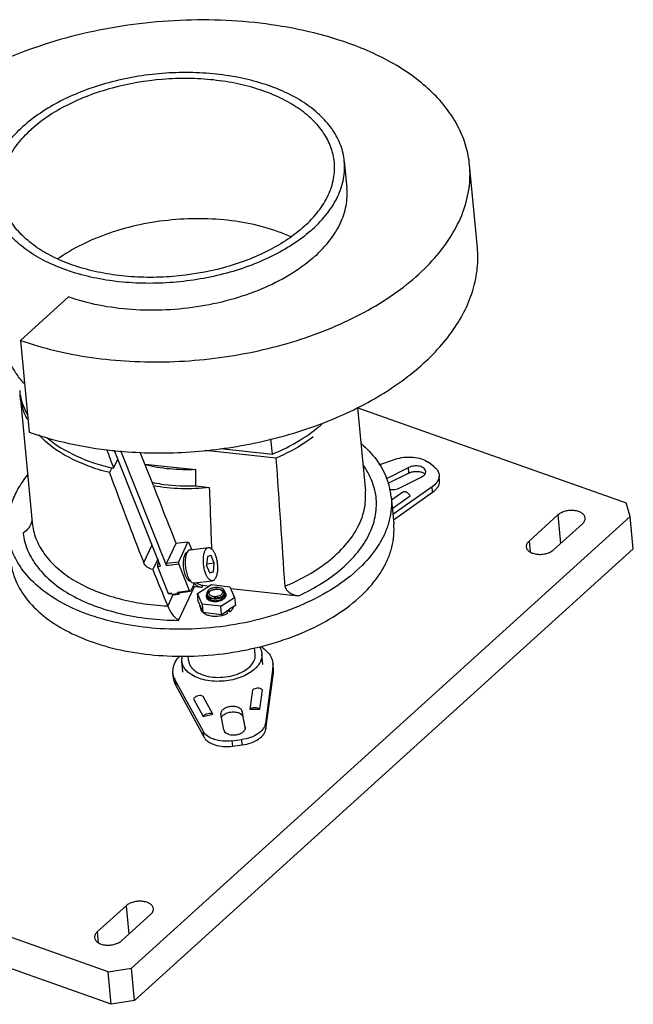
# Model space of a CAD drawing. Header units: millimetres. Extents: x -24622 to 57, y -1603 to 1112.
# Tile 71 of 219: x -22991 to -22900, y -372 to -225. Entities that reach past the tile are written whole.
import ezdxf

# ---------------------------------------------------------------- set-up
doc = ezdxf.new("R2010")
doc.units = ezdxf.units.MM
doc.layers.add('02___PRT_ALL_AXES', color=7, linetype='Continuous')

msp = doc.modelspace()

# ---------------------------------------------------------------- linework, layer by layer
at = {"color": 7, "linetype": 'Continuous'}
for p, q in [((-22923.111, -259.486), (-22924.28, -247.127)), ((-22991.346, -273.313), (-22984.181, -266.833)), ((-22991.346, -273.313), (-22990.052, -287.002)), ((-22991.406, -281.603), (-22991.422, -281.403)), ((-22991.406, -281.601), (-22989.618, -300.513)), ((-22941.015, -283.373), (-22939.84, -295.806)), ((-22940.996, -283.364), (-22900.885, -297.583)), ((-22961.42, -289.456), (-22953.731, -290.296)), ((-22953.731, -290.296), (-22953.946, -288.023)), ((-22970.436, -307.01), (-22977.323, -289.776)), ((-22969.531, -306.903), (-22976.363, -289.806)), ((-22971.487, -294.989), (-22973.471, -290.025)), ((-22953.155, -290.887), (-22963.77, -289.727)), ((-22977.737, -292.318), (-22978.077, -293.038)), ((-22977.458, -292.398), (-22976.817, -291.043)), ((-22972.773, -291.77), (-22965.187, -292.599)), ((-22937.773, -291.877), (-22935.407, -291.066)), ((-22936.621, -293.908), (-22933.412, -292.308)), ((-22933.336, -293.113), (-22933.412, -292.308)), ((-22929.601, -292.149), (-22930.485, -291.493)), ((-22933.336, -293.113), (-22936.475, -294.678)), ((-22934.697, -295.334), (-22931.488, -293.734)), ((-22928.828, -293.37), (-22928.827, -293.63)), ((-22928.752, -294.177), (-22928.804, -293.628)), ((-22965.171, -295.022), (-22963.105, -295.248)), ((-22929.873, -295.166), (-22935.742, -299.31)), ((-22929.797, -295.97), (-22929.873, -295.166)), ((-22928.751, -294.435), (-22928.752, -294.175)), ((-22935.992, -296.66), (-22935.612, -300.684)), ((-22934.231, -295.962), (-22935.944, -297.171)), ((-22935.829, -298.393), (-22933.157, -296.507)), ((-22935.666, -300.115), (-22929.797, -295.97)), ((-22900.278, -299.602), (-22900.885, -297.583)), ((-22900.278, -299.602), (-22974.8, -366.997)), ((-22911.099, -299.375), (-22915.398, -303.263)), ((-22911.099, -299.375), (-22910.696, -303.632)), ((-22899.822, -304.431), (-22900.278, -299.602)), ((-22911.727, -304.564), (-22907.428, -300.676)), ((-22972.958, -306.478), (-22971.707, -303.832)), ((-22968.16, -303.634), (-22969.542, -306.556)), ((-22966.349, -303.42), (-22968.16, -303.634)), ((-22967.731, -306.341), (-22966.349, -303.42)), ((-22966.349, -303.42), (-22966.199, -303.475)), ((-22965.777, -304.53), (-22966.199, -303.475)), ((-22915.398, -303.263), (-22915.245, -304.879)), ((-22899.822, -304.431), (-22974.343, -371.825)), ((-22965.997, -304.556), (-22963.28, -304.235)), ((-22963.45, -305.556), (-22963.563, -306.867)), ((-22962.872, -305.407), (-22963.45, -305.556)), ((-22962.408, -306.568), (-22962.872, -305.407)), ((-22970.86, -305.949), (-22971.599, -307.511)), ((-22970.901, -306.716), (-22970.713, -306.319)), ((-22970.901, -306.716), (-22970.569, -306.677)), ((-22970.901, -306.716), (-22970.889, -307.064)), ((-22970.889, -307.064), (-22970.436, -307.01)), ((-22970.889, -307.064), (-22969.282, -311.086)), ((-22969.542, -306.556), (-22967.731, -306.341)), ((-22969.542, -306.556), (-22969.531, -306.903)), ((-22969.531, -306.903), (-22967.719, -306.688)), ((-22967.719, -306.688), (-22967.731, -306.341)), ((-22966.112, -310.711), (-22967.719, -306.688)), ((-22963.099, -308.028), (-22963.563, -306.867)), ((-22962.408, -306.568), (-22963.549, -306.703)), ((-22962.522, -307.879), (-22962.408, -306.568)), ((-22963.13, -307.951), (-22962.522, -307.879)), ((-22963.099, -308.028), (-22962.522, -307.879)), ((-22967.754, -315.096), (-22965.362, -310.039)), ((-22965.381, -309.535), (-22965.963, -310.766)), ((-22965.409, -309.522), (-22962.692, -309.2)), ((-22965.362, -310.039), (-22964.242, -310.162)), ((-22964.91, -311.082), (-22962.837, -309.772)), ((-22964.242, -310.162), (-22964.104, -309.869)), ((-22964.104, -309.869), (-22963.155, -309.973)), ((-22962.837, -309.772), (-22960.071, -310.074)), ((-22968.586, -311.294), (-22969.374, -312.95)), ((-22968.829, -311.032), (-22969.282, -311.086)), ((-22969.282, -311.086), (-22969.133, -311.141)), ((-22969.133, -311.141), (-22968.821, -311.104)), ((-22968.749, -311.233), (-22968.829, -311.032)), ((-22967.843, -311.126), (-22968.749, -311.233)), ((-22968.749, -311.233), (-22968.599, -311.288)), ((-22968.599, -311.288), (-22967.694, -311.181)), ((-22966.112, -310.711), (-22967.923, -310.925)), ((-22967.923, -310.925), (-22967.774, -310.98)), ((-22967.843, -311.126), (-22967.923, -310.925)), ((-22967.694, -311.181), (-22967.843, -311.126)), ((-22967.774, -310.98), (-22965.963, -310.766)), ((-22967.694, -311.181), (-22967.588, -310.958)), ((-22965.963, -310.766), (-22966.112, -310.711)), ((-22964.219, -312.694), (-22964.91, -311.082)), ((-22964.796, -312.289), (-22964.91, -311.082)), ((-22963.37, -311.704), (-22963.408, -311.301)), ((-22961.543, -310.49), (-22961.464, -310.528)), ((-22961.361, -310.569), (-22961.266, -310.616)), ((-22960.88, -311.479), (-22960.919, -311.065)), ((-22960.071, -310.074), (-22959.379, -311.686)), ((-22959.965, -310.322), (-22949.838, -311.428)), ((-22964.796, -312.289), (-22964.104, -313.901)), ((-22964.481, -313.229), (-22964.507, -312.964)), ((-22961.453, -312.996), (-22964.219, -312.694)), ((-22964.219, -312.694), (-22964.104, -313.901)), ((-22961.453, -312.996), (-22959.379, -311.686)), ((-22959.265, -312.893), (-22960.123, -313.435)), ((-22959.379, -311.686), (-22959.265, -312.893)), ((-22964.104, -313.901), (-22961.339, -314.203)), ((-22961.339, -314.203), (-22961.453, -312.996)), ((-22961.339, -314.203), (-22960.644, -313.759)), ((-22960.452, -314.059), (-22960.486, -313.659)), ((-22960.485, -313.659), (-22960.127, -313.433)), ((-22960.093, -313.832), (-22960.448, -313.636)), ((-22960.093, -313.832), (-22960.127, -313.432)), ((-22956.292, -320.168), (-22956.384, -319.194)), ((-22955.144, -321.683), (-22955.296, -320.074)), ((-22967.091, -322.813), (-22967.243, -321.203)), ((-22966.248, -321.109), (-22966.315, -320.398)), ((-22953.651, -321.539), (-22953.663, -322.142)), ((-22953.575, -322.347), (-22953.651, -321.542)), ((-22968.584, -322.954), (-22968.572, -322.354)), ((-22968.508, -323.759), (-22968.584, -322.954)), ((-22953.663, -322.142), (-22954.784, -330.505)), ((-22954.708, -331.309), (-22953.587, -322.947)), ((-22953.587, -322.947), (-22953.663, -322.142)), ((-22953.587, -322.947), (-22953.575, -322.344)), ((-22964.045, -331.693), (-22968.253, -324.014)), ((-22968.253, -324.014), (-22968.177, -324.818)), ((-22968.177, -324.818), (-22963.969, -332.497)), ((-22956.706, -325.507), (-22957.09, -328.376)), ((-22955.608, -328.355), (-22955.223, -325.486)), ((-22965.512, -326.806), (-22964.068, -329.44)), ((-22962.649, -329.089), (-22964.093, -326.455)), ((-22964.068, -329.44), (-22962.649, -329.089)), ((-22961.452, -329.068), (-22961.445, -329.123)), ((-22960.998, -331.442), (-22961.445, -329.123)), ((-22958.224, -328.71), (-22958.148, -329.515)), ((-22957.778, -331.029), (-22958.224, -328.71)), ((-22957.09, -328.376), (-22955.608, -328.355)), ((-22958.148, -329.515), (-22957.801, -331.322)), ((-22954.784, -330.505), (-22954.708, -331.309)), ((-22963.969, -332.497), (-22964.045, -331.693)), ((-22957.773, -331.085), (-22957.778, -331.029)), ((-22957.771, -331.084), (-22957.778, -331.029)), ((-22959.793, -333.07), (-22958.313, -332.881)), ((-22959.793, -333.07), (-22959.717, -333.875)), ((-22958.237, -333.685), (-22958.313, -332.881)), ((-22959.717, -333.875), (-22958.237, -333.685)), ((-22978.272, -367.57), (-23055.778, -340.095)), ((-22977.816, -372.398), (-23055.321, -344.924)), ((-22975.589, -357.697), (-22979.888, -361.585)), ((-22975.589, -357.697), (-22975.186, -361.955)), ((-22976.217, -362.887), (-22971.917, -358.998)), ((-22979.888, -361.585), (-22979.735, -363.201)), ((-22978.272, -367.57), (-22974.8, -366.997)), ((-22974.343, -371.825), (-22974.8, -366.997)), ((-22977.816, -372.398), (-22978.272, -367.57)), ((-22974.343, -371.825), (-22977.816, -372.398))]:
    msp.add_line(p, q, dxfattribs=at)
for centre, radius, start, end in [((-22982.813, -279.975), 8.707, 185.43707, 190.70281), ((-22412.112, -81.908), 603.26, 200.138344, 200.421374), ((-22970.963, -227.188), 62.91, 263.88584, 264.15124), ((-22970.94, -226.96), 63.14, 264.15116, 264.291), ((-22410.469, -84.529), 604.695, 200.17063, 201.533345), ((-22946.662, -297.814), 10.746, 21.27279, 21.75918), ((-22966.862, -271.865), 23.138, 257.87146, 258.67561), ((-22946.471, -297.742), 10.542, 16.88325, 21.28404), ((-22946.071, -297.623), 10.125, 5.45765, 16.89618), ((-22930.677, -293.364), 1.879, 331.97514, 334.48218), ((-22930.61, -293.396), 1.806, 334.48776, 336.43282), ((-22964.264, -306.023), 2.455, 161.61816, 163.55998), ((-22450.116, -97.251), 562.276, 201.9591, 202.55787), ((-22965.099, -307.648), 2.406, 258.14797, 263.72716), ((-22962.54, -310.808), 1.077, 241.05174, 243.78003), ((-22963.604, -313.145), 0.881, 185.4679, 197.55536), ((-22963.201, -312.878), 1.37, 222.52777, 227.26671), ((-22962.192, -310.534), 3.937, 283.05368, 286.19807), ((-22937.42, -350.135), 43.157, 122.28635, 122.55599), ((-22965.908, -323.512), 2.612, 185.40748, 191.97728), ((-22965.679, -322.601), 2.936, 202.16131, 208.75686), ((-22959.191, -330.073), 1.244, 55.92594, 59.93254)]:
    msp.add_arc(centre, radius, start, end, dxfattribs=at)
for centre, major_axis, ratio, start_param, end_param in [((-23036.69, 478.3), (-69.699, 796.305), 0.0201693, -2.9025124, -2.890069), ((-22964.261, -291.831), (-20.08, 53.101), 0.1390195, -4.705112, -4.5413955), ((-23032.767, 432.726), (-68.71, 785.015), 0.0201693, -2.7924991, -2.7597913), ((-22964.211, -308.647), (1.348, -0.657), 0.7732294, -1.8227095, -1.136225)]:
    msp.add_ellipse(centre, major_axis=major_axis, ratio=ratio, start_param=start_param, end_param=end_param, dxfattribs=at)
for points, start_tangent, end_tangent in [([(-22942.334, -228.989), (-22948.303, -227.249), (-22954.737, -226.091), (-22961.492, -225.539), (-22968.414, -225.606), (-22975.35, -226.291), (-22982.143, -227.577), (-22988.64, -229.437), (-22994.696, -231.829)], (-0.9425317, 0.3341167), (-0.9098399, -0.4149595)), ([(-22924.28, -247.128), (-22924.817, -244.332), (-22925.889, -241.623), (-22927.482, -239.035), (-22929.575, -236.601), (-22932.142, -234.352), (-22935.151, -232.317), (-22942.334, -228.989)], (-0.0941112, 0.9955617), (-0.9425317, 0.3341167)), ([(-22991.346, -273.313), (-22986.242, -274.821), (-22980.759, -275.866), (-22975.003, -276.428), (-22969.088, -276.496), (-22963.13, -276.068), (-22957.243, -275.154), (-22951.544, -273.77), (-22946.145, -271.944), (-22941.149, -269.711), (-22936.656, -267.116), (-22932.754, -264.208), (-22929.517, -261.045), (-22927.01, -257.689), (-22925.281, -254.205), (-22924.365, -250.662), (-22924.28, -247.128)], (0.9425317, -0.3341167), (-0.0941112, 0.9955617)), ([(-22947.37, -260.759), (-22945.145, -258.369), (-22943.584, -255.831), (-22942.73, -253.218), (-22942.607, -250.601)], (0.7416826, 0.670751), (-0.0941073, 0.9955621)), ([(-22977.221, -289.786), (-22967.235, -290.024), (-22957.159, -288.795), (-22947.561, -286.169), (-22938.981, -282.297), (-22935.227, -279.959), (-22931.903, -277.397), (-22929.055, -274.646), (-22926.724, -271.746), (-22924.943, -268.737), (-22923.738, -265.661), (-22923.124, -262.563), (-22923.111, -259.485)], (0.9950399, -0.0994765), (-0.0941491, 0.9955581)), ([(-22947.37, -260.759), (-22950.749, -263.292), (-22954.829, -265.433), (-22959.453, -267.1), (-22964.444, -268.229), (-22969.609, -268.776), (-22974.751, -268.72), (-22979.671, -268.064), (-22984.181, -266.833)], (-0.7416826, -0.670751), (-0.9425317, 0.3341167)), ([(-22990.27, -285.189), (-22991.033, -283.429), (-22991.406, -281.603)], (-0.4859235, 0.8740014), (-0.0943416, 0.9955399)), ([(-22991.369, -281.592), (-22990.974, -283.019), (-22990.337, -284.4)], (0.1856609, -0.9826139), (0.4875021, -0.8731218)), ([(-22953.731, -290.296), (-22949.615, -288.206), (-22946.226, -285.7)], (0.9225463, 0.3858864), (0.7430223, 0.6692667)), ([(-22990.052, -287.002), (-22984.1, -288.696), (-22977.664, -289.74)], (0.9425317, -0.3341167), (0.9943115, -0.1065117)), ([(-22978.077, -293.038), (-22981.287, -292.049), (-22984.157, -290.764), (-22988.62, -287.435)], (-0.9705104, 0.2410594), (-0.6814177, 0.7318947)), ([(-22987.442, -287.819), (-22983.045, -290.546), (-22977.458, -292.398)], (0.7649764, -0.6440584), (0.9755686, -0.219695)), ([(-22947.63, -287.719), (-22948.876, -288.591), (-22953.155, -290.887)], (-0.8003635, -0.599515), (-0.916135, -0.4008698)), ([(-22940.487, -288.714), (-22938.195, -291.151), (-22936.682, -293.831)], (0.7576728, -0.6526346), (0.3707035, -0.9287513)), ([(-22951.836, -309.999), (-22953.155, -290.887)], (-0.0684509, 0.9976545), (-0.069266, 0.9975982)), ([(-22935.407, -291.066), (-22934.089, -290.767), (-22932.725, -290.743)], (0.9458797, 0.3245174), (0.9962473, -0.0865528)), ([(-22932.725, -290.743), (-22931.474, -290.995), (-22930.485, -291.493)], (0.9962473, -0.0865528), (0.8035079, -0.5952942)), ([(-22965.187, -292.599), (-22969.091, -292.51), (-22972.762, -291.883)], (-0.9989172, -0.0465227), (-0.9691556, 0.2464498)), ([(-22949.838, -311.428), (-22946.325, -309.533), (-22943.346, -307.342), (-22940.988, -304.917), (-22939.319, -302.331), (-22938.388, -299.658), (-22938.223, -296.977), (-22938.828, -294.365), (-22940.185, -291.899)], (0.9081309, 0.4186863), (-0.5881023, 0.8087866)), ([(-22930.832, -292.868), (-22930.914, -292.621), (-22931.106, -292.402), (-22931.395, -292.228), (-22931.76, -292.11), (-22932.608, -292.076), (-22933.412, -292.308)], (-0.0938178, 0.9955894), (-0.894939, -0.4461886)), ([(-22929.601, -292.149), (-22929.058, -292.716), (-22928.902, -293.036), (-22928.828, -293.37)], (0.8035079, -0.5952942), (0.0955512, -0.9954245)), ([(-22993.237, -302.073), (-22993.206, -299.894), (-22992.704, -297.706), (-22991.74, -295.545), (-22990.33, -293.448)], (-0.0941424, 0.9955587), (0.6206457, 0.7840912)), ([(-22933.336, -293.113), (-22932.764, -292.918), (-22932.132, -292.862), (-22931.538, -292.952), (-22931.07, -293.176)], (0.894939, 0.4461886), (0.8035079, -0.5952942)), ([(-22931.488, -293.734), (-22931.198, -293.553), (-22930.984, -293.339), (-22930.86, -293.106), (-22930.832, -292.868)], (0.894939, 0.4461886), (-0.0938178, 0.9955894)), ([(-22931.07, -293.176), (-22931.037, -293.201), (-22930.948, -293.282)], (0.8035079, -0.5952942), (0.6943264, -0.7196602)), ([(-22928.827, -293.63), (-22928.844, -293.752), (-22928.955, -294.118)], (-0.0898468, -0.9959556), (-0.3997437, -0.9166269)), ([(-22963.105, -295.248), (-22967.383, -295.453), (-22971.497, -295.009)], (-0.9924055, -0.1230098), (-0.9817665, 0.1900911)), ([(-22971.406, -294.553), (-22969.905, -294.805), (-22965.171, -295.022)], (0.9805268, -0.1963852), (0.9992327, 0.039167)), ([(-22936.271, -295.547), (-22935.458, -295.561), (-22934.697, -295.334)], (0.9841841, -0.1771486), (0.894939, 0.4461886)), ([(-22929.018, -294.247), (-22929.171, -294.492), (-22929.873, -295.166)], (-0.469698, -0.8828272), (-0.8168735, -0.5768168)), ([(-22929.797, -295.97), (-22929.378, -295.623), (-22929.058, -295.243), (-22928.847, -294.843), (-22928.751, -294.435)], (0.8168735, 0.5768168), (0.0898468, 0.9959556)), ([(-22935.992, -296.66), (-22935.98, -298.404), (-22936.27, -300.159), (-22936.86, -301.905), (-22937.743, -303.624), (-22940.349, -306.91), (-22943.977, -309.878), (-22948.476, -312.402), (-22953.655, -314.377), (-22959.296, -315.72), (-22965.162, -316.373)], (0.0941424, -0.9955587), (-0.998738, -0.0502234)), ([(-22945.842, -306.63), (-22943.089, -304.153), (-22941.128, -301.458), (-22940.032, -298.641), (-22939.822, -297.219), (-22939.84, -295.806)], (0.8003635, 0.599515), (-0.0941233, 0.9955606)), ([(-22933.157, -296.507), (-22933.415, -296.197), (-22933.712, -295.983), (-22933.86, -295.924), (-22934, -295.9), (-22934.231, -295.961)], (-0.5466349, 0.8373711), (-0.8190366, -0.5737413)), ([(-22907.023, -299.814), (-22907.167, -299.423), (-22907.51, -299.089), (-22908.019, -298.843), (-22908.646, -298.71), (-22909.332, -298.702), (-22910.011, -298.819), (-22910.619, -299.051), (-22911.099, -299.375)], (-0.0939685, 0.9955752), (-0.7416826, -0.670751)), ([(-22989.649, -300.152), (-22989.8, -300.728), (-22990.12, -301.275), (-22990.973, -302.082)], (-0.0611067, -0.9981312), (-0.8454905, -0.5339904)), ([(-22989.618, -300.513), (-22989.047, -302.902), (-22987.808, -305.16), (-22985.934, -307.225), (-22983.478, -309.042), (-22980.507, -310.559), (-22977.102, -311.736), (-22973.357, -312.54), (-22969.375, -312.948)], (0.0942728, -0.9955464), (0.9987137, -0.0507042)), ([(-22964.781, -320.396), (-22958.916, -319.743), (-22953.275, -318.401), (-22948.095, -316.426), (-22943.597, -313.901), (-22939.968, -310.933), (-22937.362, -307.647), (-22936.479, -305.928), (-22935.89, -304.182), (-22935.6, -302.428), (-22935.612, -300.683)], (0.998738, 0.0502234), (-0.0941679, 0.9955563)), ([(-22907.428, -300.676), (-22907.106, -300.258), (-22907.023, -299.814)], (0.7416826, 0.670751), (-0.0939685, 0.9955752)), ([(-22965.162, -316.373), (-22970.481, -316.344), (-22975.596, -315.723), (-22980.327, -314.533), (-22984.511, -312.813), (-22988.001, -310.624), (-22990.676, -308.043), (-22992.442, -305.159), (-22992.963, -303.635), (-22993.237, -302.073)], (-0.998738, -0.0502234), (-0.0941424, 0.9955587)), ([(-22990.973, -302.082), (-22990.264, -304.705), (-22988.792, -307.169), (-22986.599, -309.401), (-22983.753, -311.334), (-22980.337, -312.91), (-22976.453, -314.084), (-22972.217, -314.82), (-22967.754, -315.096)], (0.1181876, -0.9929913), (0.999957, -0.0092708)), ([(-22915.398, -303.263), (-22915.72, -303.681), (-22915.803, -304.125)], (-0.7416826, -0.670751), (0.0939685, -0.9955752)), ([(-22915.803, -304.125), (-22915.659, -304.516), (-22915.316, -304.85), (-22914.807, -305.096), (-22914.18, -305.229), (-22913.494, -305.237), (-22912.815, -305.12), (-22912.206, -304.888), (-22911.727, -304.564)], (0.0939685, -0.9955752), (0.7416826, 0.670751)), ([(-22966.811, -305.293), (-22967.003, -305.87), (-22967.067, -306.632), (-22966.993, -307.463), (-22966.792, -308.239)], (-0.481294, -0.8765592), (0.3402897, -0.9403207)), ([(-22966.468, -304.97), (-22966.562, -305.011), (-22966.811, -305.293)], (-0.9602272, -0.2792198), (-0.481294, -0.8765592)), ([(-22966.619, -305.328), (-22966.746, -306.043), (-22966.748, -306.876), (-22966.626, -307.729), (-22966.394, -308.5)], (-0.2833032, -0.9590304), (0.37108, -0.9286009)), ([(-22966.452, -304.923), (-22966.491, -304.996), (-22966.594, -305.249)], (-0.498082, -0.8671299), (-0.3156393, -0.9488793)), ([(-22966.196, -304.632), (-22966.265, -304.685), (-22966.452, -304.923)], (-0.833883, -0.5519413), (-0.498082, -0.8671299)), ([(-22965.996, -304.556), (-22966.048, -304.566), (-22966.196, -304.632)], (-0.9931049, -0.1172289), (-0.833883, -0.5519413)), ([(-22963.677, -308.178), (-22963.865, -307.592), (-22963.991, -306.942), (-22964.044, -306.277), (-22964.021, -305.643), (-22963.924, -305.086), (-22963.76, -304.647), (-22963.656, -304.481), (-22963.539, -304.356), (-22963.279, -304.235)], (-0.37108, 0.9286009), (0.9930623, 0.1175895)), ([(-22963.279, -304.235), (-22963.021, -304.281), (-22962.76, -304.476), (-22962.513, -304.808), (-22962.295, -305.257)], (0.9930623, 0.1175895), (0.37108, -0.9286009)), ([(-22962.295, -305.257), (-22962.106, -305.843), (-22961.981, -306.493), (-22961.927, -307.158), (-22961.95, -307.792), (-22962.047, -308.349), (-22962.212, -308.788), (-22962.316, -308.954), (-22962.432, -309.079), (-22962.692, -309.2)], (0.37108, -0.9286009), (-0.9930623, -0.1175895)), ([(-22992.857, -306.097), (-22992.583, -307.659), (-22992.061, -309.183), (-22990.295, -312.067), (-22987.621, -314.648), (-22984.131, -316.836), (-22979.947, -318.556), (-22975.215, -319.747), (-22970.101, -320.368), (-22964.781, -320.396)], (0.0941679, -0.9955563), (0.998738, 0.0502234)), ([(-22971.599, -307.511), (-22972.433, -307.151), (-22972.958, -306.478)], (-0.9875683, 0.1571904), (-0.3670488, 0.9302017)), ([(-22951.836, -309.999), (-22950.192, -309.256), (-22945.842, -306.63)], (0.922168, 0.3867897), (0.8003635, 0.599515)), ([(-22966.792, -308.239), (-22966.739, -308.377), (-22966.559, -308.739)], (0.3402897, -0.9403207), (0.5142503, -0.8576402)), ([(-22966.394, -308.5), (-22966.335, -308.64), (-22966.138, -309.009)], (0.37108, -0.9286009), (0.5372871, -0.8433994)), ([(-22962.692, -309.2), (-22962.951, -309.154), (-22963.211, -308.959), (-22963.459, -308.627), (-22963.677, -308.178)], (-0.9930623, -0.1175895), (-0.37108, 0.9286009)), ([(-22966.559, -308.739), (-22966.416, -308.946), (-22966.264, -309.099), (-22965.957, -309.23)], (0.5142503, -0.8576402), (0.999572, -0.0292538)), ([(-22966.138, -309.009), (-22966.068, -309.112), (-22965.849, -309.356)], (0.5372871, -0.8433994), (0.7592488, -0.6508005)), ([(-22965.849, -309.356), (-22965.627, -309.492), (-22965.409, -309.522)], (0.7592488, -0.6508005), (0.9931049, 0.1172289)), ([(-22965.41, -309.582), (-22964.878, -309.973), (-22964.242, -310.162)], (0.6860689, -0.7275366), (0.9940844, -0.1086103)), ([(-22951.836, -309.999), (-22951.608, -310.548), (-22951.382, -310.786), (-22951.111, -310.989), (-22950.811, -311.154), (-22950.494, -311.282), (-22949.838, -311.428)], (0.0684509, -0.9976545), (0.9940844, -0.1086103)), ([(-22961.067, -310.703), (-22961.487, -310.548), (-22961.986, -310.494), (-22962.504, -310.546), (-22962.979, -310.7), (-22963.353, -310.937), (-22963.582, -311.227), (-22963.637, -311.536), (-22963.512, -311.827), (-22963.222, -312.065)], (-0.8748763, 0.4843465), (0.8748763, -0.4843465)), ([(-22961.213, -310.369), (-22961.591, -310.229), (-22962.04, -310.18), (-22962.506, -310.228), (-22962.934, -310.366), (-22963.271, -310.579), (-22963.476, -310.84), (-22963.526, -311.119), (-22963.413, -311.381), (-22963.153, -311.594)], (-0.8748763, 0.4843465), (0.8748763, -0.4843465)), ([(-22963.424, -311.299), (-22963.44, -311.351), (-22963.451, -311.508)], (-0.3356103, -0.9420009), (0.0938033, -0.9955907)), ([(-22963.451, -311.508), (-22963.41, -311.659), (-22963.385, -311.708)], (0.0938033, -0.9955907), (0.5077239, -0.8615199)), ([(-22963.408, -311.301), (-22963.41, -311.239), (-22963.361, -311.052)], (-0.0935791, 0.9956118), (0.4274836, 0.9040231)), ([(-22963.359, -311.466), (-22963.408, -311.301)], (-0.4579138, 0.8889966), (-0.0935791, 0.9956118)), ([(-22963.361, -311.052), (-22963.327, -310.989), (-22963.171, -310.81)], (0.4274836, 0.9040231), (0.7530264, 0.6579903)), ([(-22963.062, -311.75), (-22963.158, -311.689), (-22963.359, -311.466)], (-0.8748763, 0.4843465), (-0.4579138, 0.8889966)), ([(-22963.222, -312.065), (-22962.803, -312.22), (-22962.304, -312.275), (-22961.785, -312.222), (-22961.31, -312.068), (-22960.936, -311.831), (-22960.708, -311.541), (-22960.653, -311.232), (-22960.777, -310.941), (-22961.067, -310.703)], (0.8748763, -0.4843465), (-0.8748763, 0.4843465)), ([(-22963.178, -311.083), (-22963.121, -310.839), (-22962.906, -310.62)], (-0.113045, 0.9935899), (0.8251884, 0.5648576)), ([(-22962.901, -311.435), (-22963.095, -311.277), (-22963.178, -311.083)], (-0.8748763, 0.4843465), (-0.113045, 0.9935899)), ([(-22963.171, -310.81), (-22963.067, -310.73)], (0.7530264, 0.6579903), (0.8253873, 0.5645669)), ([(-22963.153, -311.594), (-22962.775, -311.734), (-22962.326, -311.783), (-22961.859, -311.736), (-22961.432, -311.597), (-22961.095, -311.384), (-22960.889, -311.123), (-22960.84, -310.845), (-22960.952, -310.583), (-22961.213, -310.369)], (0.8748763, -0.4843465), (-0.8748763, 0.4843465)), ([(-22962.906, -310.62), (-22962.602, -310.472), (-22962.24, -310.396), (-22961.87, -310.402), (-22961.543, -310.489)], (0.8251884, 0.5648576), (0.9175911, -0.3975255)), ([(-22961.188, -310.881), (-22961.214, -311.061), (-22961.329, -311.234), (-22961.524, -311.384), (-22961.779, -311.497), (-22962.375, -311.573), (-22962.901, -311.435)], (0.113045, -0.9935899), (-0.8748763, 0.4843465)), ([(-22962.718, -312.116), (-22962.15, -312.159), (-22961.581, -312.049), (-22961.124, -311.806), (-22960.87, -311.48)], (0.9750725, -0.2218866), (0.3547796, 0.93495)), ([(-22961.464, -310.528), (-22961.407, -310.563), (-22961.271, -310.687)], (0.8748763, -0.4843465), (0.6160789, -0.7876844)), ([(-22961.271, -310.687), (-22961.239, -310.733), (-22961.188, -310.881)], (0.6160789, -0.7876844), (0.113045, -0.9935899)), ([(-22961.266, -310.616), (-22961.194, -310.659), (-22961.024, -310.814)], (0.8748763, -0.4843465), (0.6178487, -0.786297)), ([(-22960.919, -311.065), (-22960.968, -311.318), (-22961.157, -311.556)], (0.0935791, -0.9956118), (-0.7530264, -0.6579903)), ([(-22961.024, -310.814), (-22960.983, -310.873), (-22960.919, -311.065)], (0.6178487, -0.786297), (0.0935791, -0.9956118)), ([(-22960.838, -311.26), (-22960.85, -311.192), (-22960.947, -310.999)], (-0.0938033, 0.9955907), (-0.6142144, 0.7891392)), ([(-22960.87, -311.48), (-22960.852, -311.425), (-22960.838, -311.26)], (0.3547796, 0.93495), (-0.0938033, 0.9955907)), ([(-22967.754, -315.096), (-22968.214, -314.709), (-22968.66, -314.196), (-22969.373, -312.948)], (-0.8244835, 0.5658861), (-0.3754366, 0.9268481)), ([(-22963.385, -311.708), (-22963.349, -311.761), (-22963.2, -311.907)], (0.5077239, -0.8615199), (0.8011273, -0.598494)), ([(-22963.233, -312.138), (-22962.865, -311.907), (-22962.39, -311.754), (-22961.872, -311.701), (-22961.373, -311.755), (-22960.953, -311.911)], (0.7583546, 0.6518422), (0.8748763, -0.4843465)), ([(-22963.2, -311.907), (-22963.088, -311.98)], (0.8011273, -0.598494), (0.8748763, -0.4843465)), ([(-22963.088, -311.98), (-22963.005, -312.021), (-22962.718, -312.116)], (0.8748763, -0.4843465), (0.9750725, -0.2218866)), ([(-22962.712, -311.879), (-22962.794, -311.858), (-22963.016, -311.774)], (-0.9748186, 0.2229992), (-0.8969423, 0.4421477)), ([(-22961.157, -311.556), (-22961.468, -311.753), (-22961.864, -311.881), (-22962.712, -311.879)], (-0.7530264, -0.6579903), (-0.9748186, 0.2229992)), ([(-22964.444, -313.411), (-22964.405, -313.514), (-22964.21, -313.804)], (0.301368, -0.9535079), (0.6753469, -0.7375002)), ([(-22964.1, -313.912), (-22964.03, -313.97), (-22963.789, -314.128)], (0.752502, -0.6585899), (0.8748763, -0.4843465)), ([(-22963.789, -314.128), (-22963.26, -314.343), (-22962.638, -314.459), (-22961.303, -314.369)], (0.8748763, -0.4843465), (0.974103, 0.2261048)), ([(-22961.094, -314.315), (-22960.923, -314.261), (-22960.452, -314.059)], (0.9602312, 0.2792061), (0.8846567, 0.466243)), ([(-22960.093, -313.832), (-22960.038, -313.79), (-22959.889, -313.656)], (0.7967339, 0.6043303), (0.7093982, 0.7048079)), ([(-22959.889, -313.656), (-22959.841, -313.606), (-22959.714, -313.452)], (0.7093982, 0.7048079), (0.5826309, 0.8127369)), ([(-22959.714, -313.452), (-22959.652, -313.357), (-22959.528, -313.064)], (0.5826309, 0.8127369), (0.2448538, 0.96956)), ([(-22964.862, -322.907), (-22963.663, -323.376), (-22962.245, -323.594), (-22960.737, -323.541), (-22959.279, -323.222), (-22958.002, -322.667), (-22957.026, -321.926), (-22956.437, -321.067), (-22956.308, -320.618), (-22956.292, -320.169)], (0.8748763, -0.4843465), (-0.093876, 0.9955839)), ([(-22955.296, -320.075), (-22955.321, -320.646), (-22955.499, -321.218), (-22955.827, -321.774), (-22956.296, -322.301)], (0.0939484, -0.9955771), (-0.7260225, -0.687671)), ([(-22955.669, -319.048), (-22955.415, -319.549), (-22955.296, -320.075)], (0.5507887, -0.8346447), (0.0939484, -0.9955771)), ([(-22955.469, -318.998), (-22954.742, -319.541), (-22954.188, -320.156), (-22953.821, -320.829), (-22953.651, -321.539)], (0.849491, -0.5276032), (0.0950283, -0.9954746)), ([(-22968.572, -322.354), (-22968.248, -321.353), (-22967.562, -320.398)], (0.1328238, 0.9911397), (0.683773, 0.7296948)), ([(-22967.243, -321.203), (-22967.252, -321.002), (-22967.165, -320.397)], (-0.0939484, 0.9955771), (0.2760379, 0.9611468)), ([(-22965.776, -323.246), (-22966.363, -322.811), (-22966.811, -322.315), (-22967.107, -321.775), (-22967.243, -321.203)], (-0.8511874, 0.5248619), (-0.0939484, 0.9955771)), ([(-22966.248, -321.108), (-22966.12, -321.619), (-22965.84, -322.099), (-22965.416, -322.533), (-22964.862, -322.907)], (0.093876, -0.9955839), (0.8748763, -0.4843465)), ([(-22968.398, -323.709), (-22968.466, -323.523), (-22968.584, -322.954)], (-0.3765119, 0.9264118), (-0.0940596, 0.9955666)), ([(-22960.6, -324.118), (-22963.436, -324.074), (-22964.705, -323.75), (-22965.776, -323.246)], (-0.9918734, -0.127229), (-0.8511874, 0.5248619)), ([(-22956.296, -322.301), (-22957.13, -322.941), (-22958.159, -323.473), (-22960.6, -324.118)], (-0.7260225, -0.687671), (-0.9918734, -0.127229)), ([(-22968.463, -324.055), (-22968.414, -324.25), (-22968.177, -324.818)], (0.2074404, -0.9782477), (0.4805114, -0.8769885)), ([(-22955.223, -325.486), (-22955.99, -325.228), (-22956.706, -325.507)], (-0.7725485, 0.6349558), (-0.7046107, -0.7095941)), ([(-22964.093, -326.455), (-22964.432, -326.336), (-22964.828, -326.362), (-22965.21, -326.528), (-22965.512, -326.806)], (-0.84144, 0.5403505), (-0.6061701, -0.795335)), ([(-22964.068, -329.44), (-22963.766, -329.162), (-22963.384, -328.996), (-22962.989, -328.97), (-22962.649, -329.089)], (0.6061701, 0.795335), (0.84144, -0.5403505)), ([(-22958.224, -328.71), (-22958.411, -328.371), (-22958.585, -328.229), (-22958.806, -328.112), (-22959.352, -327.971), (-22959.969, -327.969), (-22960.566, -328.105), (-22961.056, -328.361), (-22961.237, -328.523), (-22961.366, -328.698), (-22961.439, -328.883), (-22961.452, -329.068)], (-0.1889569, 0.9819854), (0.0906038, -0.995887)), ([(-22961.164, -329.33), (-22960.647, -328.974), (-22959.94, -328.779), (-22959.193, -328.787), (-22958.568, -328.997)], (0.6751102, 0.7377169), (0.8651316, -0.5015448)), ([(-22958.494, -329.043), (-22958.262, -329.261), (-22958.148, -329.515)], (0.8279616, -0.5607848), (0.1889569, -0.9819854)), ([(-22957.09, -328.376), (-22956.374, -328.097), (-22955.608, -328.355)], (0.7046107, 0.7095941), (0.7725485, -0.6349558)), ([(-22961.348, -329.635), (-22961.318, -329.557), (-22961.164, -329.33)], (0.3072638, 0.9516244), (0.6751102, 0.7377169)), ([(-22954.784, -330.505), (-22954.812, -330.654), (-22954.989, -331.099)], (-0.1328238, -0.9911397), (-0.4900232, -0.8717094)), ([(-22963.673, -332.164), (-22963.784, -332.052), (-22964.045, -331.693)], (-0.7284469, 0.6851023), (-0.4805114, 0.8769885)), ([(-22960.998, -331.442), (-22960.864, -331.723), (-22960.586, -331.956), (-22960.192, -332.119), (-22959.719, -332.196), (-22959.215, -332.179), (-22958.727, -332.071), (-22958.303, -331.882), (-22957.985, -331.63)], (0.1889569, -0.9819854), (0.6774433, 0.735575)), ([(-22955.894, -332.028), (-22957, -332.572), (-22958.313, -332.881)], (-0.8295446, -0.5584405), (-0.9918734, -0.127229)), ([(-22957.985, -331.63), (-22957.925, -331.559), (-22957.802, -331.335)], (0.6774433, 0.735575), (0.3263944, 0.9452337)), ([(-22957.802, -331.335), (-22957.784, -331.272), (-22957.77, -331.084)], (0.3263944, 0.9452337), (-0.090782, 0.9958708)), ([(-22954.989, -331.099), (-22955.153, -331.348), (-22955.894, -332.028)], (-0.4900231, -0.8717094), (-0.8295446, -0.5584405)), ([(-22955.818, -332.832), (-22955.385, -332.49), (-22955.049, -332.115), (-22954.708, -331.309)], (0.8295446, 0.5584405), (0.1328238, 0.9911397)), ([(-22963.969, -332.497), (-22963.708, -332.857), (-22963.122, -333.322), (-22962.34, -333.669)], (0.4805114, -0.8769885), (0.9512936, -0.3082864)), ([(-22962.416, -332.864), (-22962.785, -332.726), (-22963.673, -332.164)], (-0.9512936, 0.3082864), (-0.7284469, 0.6851023)), ([(-22959.793, -333.07), (-22961.159, -333.106), (-22962.416, -332.864)], (-0.9918734, -0.127229), (-0.9512936, 0.3082864)), ([(-22958.237, -333.685), (-22956.924, -333.377), (-22955.818, -332.832)], (0.9918734, 0.127229), (0.8295446, 0.5584405)), ([(-22962.34, -333.669), (-22961.083, -333.911), (-22959.717, -333.875)], (0.9512936, -0.3082864), (0.9918734, 0.127229)), ([(-22971.513, -358.136), (-22971.657, -357.745), (-22972, -357.411), (-22972.509, -357.166), (-22973.136, -357.032), (-22973.822, -357.024), (-22974.501, -357.141), (-22975.109, -357.373), (-22975.589, -357.697)], (-0.0939685, 0.9955752), (-0.7416826, -0.670751)), ([(-22971.917, -358.998), (-22971.596, -358.58), (-22971.513, -358.136)], (0.7416826, 0.670751), (-0.0939685, 0.9955752)), ([(-22979.888, -361.585), (-22980.209, -362.003), (-22980.292, -362.447)], (-0.7416826, -0.670751), (0.0939685, -0.9955752)), ([(-22980.292, -362.447), (-22980.148, -362.838), (-22979.806, -363.173), (-22979.296, -363.418), (-22978.669, -363.551), (-22977.984, -363.559), (-22977.304, -363.442), (-22976.696, -363.211), (-22976.217, -362.887)], (0.0939685, -0.9955752), (0.7416826, 0.670751))]:
    msp.add_spline(points, degree=3, dxfattribs=dict(at, start_tangent=start_tangent, end_tangent=end_tangent))
at = {"layer": '02___PRT_ALL_AXES', "color": 7, "linetype": 'Continuous'}
msp.add_line((-22942.988, -246.577), (-22942.607, -250.601), dxfattribs=at)
for points, start_tangent, end_tangent in [([(-22942.988, -246.577), (-22943.528, -244.216), (-22944.685, -241.969), (-22946.431, -239.893), (-22948.724, -238.035), (-22951.51, -236.44), (-22954.721, -235.147), (-22958.282, -234.186), (-22962.107, -233.58), (-22966.106, -233.343), (-22970.182, -233.482), (-22974.239, -233.992), (-22978.18, -234.862), (-22981.911, -236.071), (-22985.342, -237.591), (-22988.393, -239.383), (-22990.99, -241.407)], (-0.0941073, 0.9955621), (-0.7416826, -0.670751)), ([(-22944.481, -246.719), (-22944.991, -244.49), (-22946.083, -242.371), (-22947.73, -240.412), (-22949.893, -238.66), (-22952.521, -237.155), (-22955.55, -235.935), (-22958.909, -235.029), (-22962.518, -234.457), (-22966.29, -234.234), (-22970.136, -234.364), (-22977.681, -235.667), (-22981.201, -236.807), (-22984.438, -238.24), (-22987.316, -239.932), (-22989.766, -241.841)], (-0.0941057, 0.9955622), (-0.7416826, -0.670751)), ([(-22995.752, -251.565), (-22995.629, -248.949), (-22994.775, -246.335), (-22993.215, -243.798), (-22990.99, -241.407)], (-0.0941073, 0.9955621), (0.7416826, 0.670751)), ([(-22994.259, -251.424), (-22994.143, -248.956), (-22993.337, -246.49), (-22991.865, -244.096), (-22989.766, -241.841)], (-0.0941057, 0.9955622), (0.7416826, 0.670751)), ([(-22948.974, -256.302), (-22946.875, -254.046), (-22945.403, -251.653), (-22944.597, -249.187), (-22944.481, -246.719)], (0.7416826, 0.670751), (-0.0941057, 0.9955622)), ([(-22947.75, -256.735), (-22945.526, -254.345), (-22943.965, -251.808), (-22943.111, -249.194), (-22942.988, -246.577)], (0.7416826, 0.670751), (-0.0941073, 0.9955621)), ([(-22947.75, -256.735), (-22950.347, -258.759), (-22953.398, -260.552), (-22956.829, -262.071), (-22960.56, -263.28), (-22964.501, -264.151), (-22968.558, -264.661), (-22972.635, -264.799), (-22976.633, -264.563), (-22980.458, -263.957), (-22984.019, -262.996), (-22987.231, -261.702), (-22990.016, -260.108), (-22992.309, -258.25), (-22994.055, -256.173), (-22995.212, -253.927), (-22995.752, -251.565)], (-0.7416826, -0.670751), (-0.0941073, 0.9955621)), ([(-22948.974, -256.302), (-22951.424, -258.211), (-22954.302, -259.902), (-22957.539, -261.336), (-22961.059, -262.476), (-22968.604, -263.778), (-22972.45, -263.909), (-22976.222, -263.686), (-22979.831, -263.114), (-22983.19, -262.208), (-22986.22, -260.988), (-22988.847, -259.483), (-22991.011, -257.731), (-22992.658, -255.771), (-22993.749, -253.653), (-22994.259, -251.424)], (-0.7416826, -0.670751), (-0.0941057, 0.9955622)), ([(-22950.957, -257.884), (-22954.873, -256.459), (-22959.258, -255.54), (-22963.946, -255.163), (-22968.764, -255.34), (-22973.53, -256.066), (-22978.067, -257.313), (-22982.204, -259.034), (-22985.787, -261.166)], (-0.9093078, 0.4161242), (-0.8157174, -0.5784506)), ([(-22990.776, -279.804), (-22991.912, -278.378), (-22992.777, -276.874), (-22993.362, -275.307), (-22993.66, -273.695)], (-0.6760499, 0.7368558), (-0.0941073, 0.9955621))]:
    msp.add_spline(points, degree=3, dxfattribs=dict(at, start_tangent=start_tangent, end_tangent=end_tangent))

doc.saveas('drawing.dxf')
